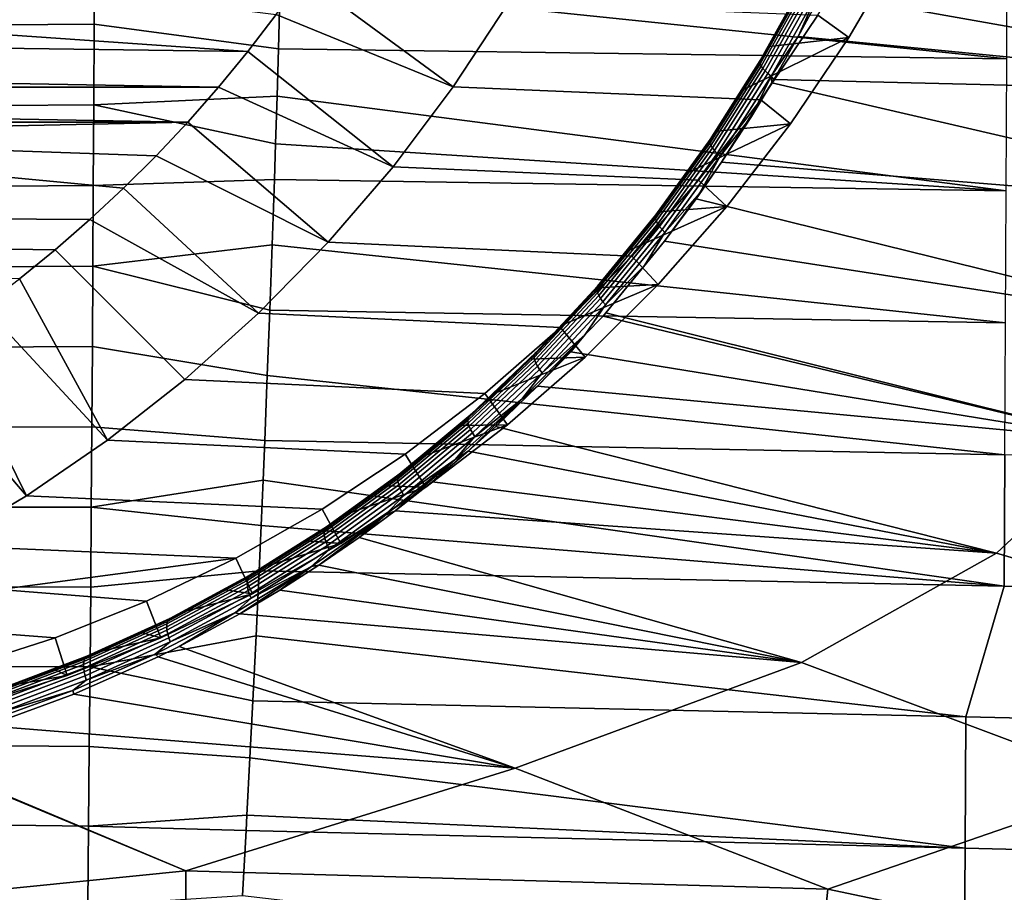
# Model space of a CAD drawing. Header units: metres. Extents: x -167 to 28, y -50 to 27.
# Tile 15 of 256: x -145.56 to -138.14, y -13.28 to -6.7. Entities that reach past the tile are written whole.
import ezdxf

# ---------------------------------------------------------------- set-up
doc = ezdxf.new("R2010")
doc.units = ezdxf.units.M
doc.layers.add('solid_12_065_011_XXX', color=7, linetype='CONTINUOUS')

msp = doc.modelspace()

# ---------------------------------------------------------------- linework, layer by layer
at = {"layer": 'solid_12_065_011_XXX'}
for points in [[(-135.211151, -7.264286, 103.172569), (-139.416504, -6.299138, 104.447922), (-139.196396, -5.826496, 104.295036), (-134.809875, -6.373309, 102.864845)], [(-138.115631, -5.998359, 123.036873), (-143.586014, -5.933397, 124.453827), (-143.598709, -6.427046, 124.41983), (-138.120132, -6.995918, 122.953148)], [(-139.54541, -6.666854, 106.551132), (-139.155731, -5.999982, 106.409302), (-138.911591, -6.15, 106.320442), (-139.311188, -6.83382, 106.465881)], [(-141.876099, -6.574573, 99.969131), (-142.293381, -7.207198, 100.121017), (-143.423584, -6.376627, 99.764374), (-143.22789, -6.083871, 99.693146)], [(-146.414078, -6.134423, 125.14621), (-146.402832, -6.744381, 125.097946), (-145.002396, -6.734292, 124.752998), (-144.999863, -6.124232, 124.799164)], [(-144.999863, -6.124232, 124.799164), (-145.002396, -6.734292, 124.752998), (-143.612427, -6.920525, 124.38311), (-143.598709, -6.427046, 124.41983)], [(-139.908081, -6.903455, 104.963013), (-139.311188, -6.83382, 106.465881), (-138.911591, -6.15, 106.320442), (-139.72403, -6.574152, 104.838005)], [(-135.211151, -7.264286, 103.172569), (-139.517227, -6.500115, 104.517143), (-139.416504, -6.299138, 104.447922)], [(-145.920578, -6.371409, 100.673203), (-143.628464, -6.662411, 99.838943), (-143.842026, -6.940525, 99.916672), (-146.345093, -6.768268, 100.827713)], [(-142.293381, -7.207198, 100.121017), (-143.628464, -6.662411, 99.838943), (-143.423584, -6.376627, 99.764374)], [(-139.635956, -6.386918, 104.701866), (-139.98027, -7.008977, 104.935837), (-139.973343, -7.000443, 104.967842), (-139.629593, -6.378839, 104.7341)], [(-139.629593, -6.378839, 104.7341), (-139.973343, -7.000443, 104.967842), (-139.72403, -6.574152, 104.838005)], [(-143.598709, -6.427046, 124.41983), (-143.612427, -6.920525, 124.38311), (-138.120132, -6.995918, 122.953148)], [(-139.637222, -6.397582, 104.669769), (-139.982239, -7.020367, 104.90403), (-139.98027, -7.008977, 104.935837), (-139.635956, -6.386918, 104.701866)], [(-139.633331, -6.410525, 104.638748), (-139.979202, -7.034288, 104.873329), (-139.982239, -7.020367, 104.90403), (-139.637222, -6.397582, 104.669769)], [(-139.62442, -6.425379, 104.609673), (-139.971237, -7.050342, 104.844627), (-139.979202, -7.034288, 104.873329), (-139.633331, -6.410525, 104.638748)], [(-139.610733, -6.441717, 104.583389), (-139.958557, -7.068067, 104.818733), (-139.971237, -7.050342, 104.844627), (-139.62442, -6.425379, 104.609673)], [(-139.592651, -6.459071, 104.560646), (-139.941559, -7.086958, 104.796387), (-139.958557, -7.068067, 104.818733), (-139.610733, -6.441717, 104.583389)], [(-139.570709, -6.476944, 104.542091), (-139.9207, -7.106472, 104.778244), (-139.941559, -7.086958, 104.796387), (-139.592651, -6.459071, 104.560646)], [(-139.545532, -6.494826, 104.528259), (-139.896591, -7.126052, 104.764801), (-139.9207, -7.106472, 104.778244), (-139.570709, -6.476944, 104.542091)], [(-139.545532, -6.494826, 104.528259), (-139.69165, -6.828612, 104.635902), (-139.896591, -7.126052, 104.764801)], [(-139.545532, -6.494826, 104.528259), (-139.517227, -6.500115, 104.517143), (-139.69165, -6.828612, 104.635902)], [(-135.211151, -7.264286, 103.172569), (-139.69165, -6.828612, 104.635902), (-139.517227, -6.500115, 104.517143)], [(-141.876099, -6.574573, 99.969131), (-139.54541, -6.666854, 106.551132), (-139.97522, -7.30515, 106.707573), (-142.293381, -7.207198, 100.121017)], [(-139.973343, -7.000443, 104.967842), (-139.908081, -6.903455, 104.963013), (-139.72403, -6.574152, 104.838005)], [(-142.293381, -7.207198, 100.121017), (-142.748138, -7.809983, 100.28653), (-143.842026, -6.940525, 99.916672), (-143.628464, -6.662411, 99.838943)], [(-139.97522, -7.30515, 106.707573), (-139.54541, -6.666854, 106.551132), (-139.311188, -6.83382, 106.465881), (-139.751404, -7.487547, 106.626106)], [(-146.402832, -6.744381, 125.097946), (-146.390594, -7.353288, 125.045158), (-145.005203, -7.343646, 124.702477), (-145.002396, -6.734292, 124.752998)], [(-145.002396, -6.734292, 124.752998), (-145.005203, -7.343646, 124.702477), (-143.623001, -7.278388, 124.354782), (-143.612427, -6.920525, 124.38311)], [(-144.064178, -7.210845, 99.997528), (-159.270355, -6.940525, 105.532127), (-156.767303, -6.768268, 104.621086), (-143.842026, -6.940525, 99.916672)], [(-146.345093, -6.768268, 100.827713), (-143.842026, -6.940525, 99.916672), (-156.767303, -6.768268, 104.621086)], [(-139.896591, -7.126052, 104.764801), (-139.69165, -6.828612, 104.635902), (-139.875366, -7.151179, 104.759483)], [(-135.211151, -7.264286, 103.172569), (-139.875366, -7.151179, 104.759483), (-139.69165, -6.828612, 104.635902)], [(-140.305115, -7.541825, 105.227249), (-139.751404, -7.487547, 106.626106), (-139.311188, -6.83382, 106.465881), (-140.101822, -7.226159, 105.09285)], [(-139.908081, -6.903455, 104.963013), (-140.101822, -7.226159, 105.09285), (-139.311188, -6.83382, 106.465881)], [(-139.973343, -7.000443, 104.967842), (-140.101822, -7.226159, 105.09285), (-139.908081, -6.903455, 104.963013)], [(-144.064178, -7.210845, 99.997528), (-159.048218, -7.210845, 105.451271), (-159.270355, -6.940525, 105.532127)], [(-142.748138, -7.809983, 100.28653), (-144.064178, -7.210845, 99.997528), (-143.842026, -6.940525, 99.916672)], [(-138.120132, -6.995918, 122.953148), (-143.612427, -6.920525, 124.38311), (-143.623001, -7.278388, 124.354782), (-138.125153, -7.992527, 122.856461)], [(-139.982239, -7.020367, 104.90403), (-140.360138, -7.617092, 105.154343), (-140.357437, -7.605084, 105.185867), (-139.98027, -7.008977, 104.935837)], [(-139.979202, -7.034288, 104.873329), (-140.357956, -7.631878, 105.123985), (-140.360138, -7.617092, 105.154343), (-139.982239, -7.020367, 104.90403)], [(-139.971237, -7.050342, 104.844627), (-140.350983, -7.649019, 105.09565), (-140.357956, -7.631878, 105.123985), (-139.979202, -7.034288, 104.873329)], [(-139.98027, -7.008977, 104.935837), (-140.357437, -7.605084, 105.185867), (-140.349945, -7.596198, 105.217651), (-139.973343, -7.000443, 104.967842)], [(-139.958557, -7.068067, 104.818733), (-140.339386, -7.668023, 105.07016), (-140.350983, -7.649019, 105.09565), (-139.971237, -7.050342, 104.844627)], [(-139.973343, -7.000443, 104.967842), (-140.349945, -7.596198, 105.217651), (-140.101822, -7.226159, 105.09285)], [(-139.941559, -7.086958, 104.796387), (-140.323517, -7.688348, 105.048241), (-140.339386, -7.668023, 105.07016), (-139.958557, -7.068067, 104.818733)], [(-139.9207, -7.106472, 104.778244), (-140.303833, -7.70941, 105.030525), (-140.323517, -7.688348, 105.048241), (-139.941559, -7.086958, 104.796387)], [(-139.896591, -7.126052, 104.764801), (-140.280884, -7.730607, 105.017509), (-140.303833, -7.70941, 105.030525), (-139.9207, -7.106472, 104.778244)], [(-139.896591, -7.126052, 104.764801), (-140.044907, -7.430209, 104.872177), (-140.280884, -7.730607, 105.017509)], [(-139.896591, -7.126052, 104.764801), (-139.891205, -7.177977, 104.770073), (-140.044907, -7.430209, 104.872177)], [(-139.896591, -7.126052, 104.764801), (-139.875366, -7.151179, 104.759483), (-139.891205, -7.177977, 104.770073)], [(-140.270004, -7.776482, 105.019798), (-140.044907, -7.430209, 104.872177), (-139.891205, -7.177977, 104.770073)], [(-135.703903, -8.147005, 103.531372), (-140.270004, -7.776482, 105.019798), (-139.891205, -7.177977, 104.770073)], [(-135.703903, -8.147005, 103.531372), (-139.891205, -7.177977, 104.770073), (-139.875366, -7.151179, 104.759483), (-135.211151, -7.264286, 103.172569)], [(-144.29483, -7.473298, 100.081482), (-158.817551, -7.473298, 105.367317), (-159.048218, -7.210845, 105.451271)], [(-144.064178, -7.210845, 99.997528), (-144.29483, -7.473298, 100.081482), (-159.048218, -7.210845, 105.451271)], [(-142.748138, -7.809983, 100.28653), (-143.238419, -8.380363, 100.464981), (-144.29483, -7.473298, 100.081482), (-144.064178, -7.210845, 99.997528)], [(-142.293381, -7.207198, 100.121017), (-139.97522, -7.30515, 106.707573), (-140.443314, -7.91213, 106.877945), (-142.748138, -7.809983, 100.28653)], [(-140.349945, -7.596198, 105.217651), (-140.305115, -7.541825, 105.227249), (-140.101822, -7.226159, 105.09285)], [(-146.390594, -7.353288, 125.045158), (-146.37735, -7.96104, 124.987854), (-145.00827, -7.952225, 124.647614), (-145.005203, -7.343646, 124.702477)], [(-145.005203, -7.343646, 124.702477), (-145.00827, -7.952225, 124.647614), (-143.642883, -7.906705, 124.301567), (-143.634109, -7.63611, 124.325027)], [(-145.005203, -7.343646, 124.702477), (-143.634109, -7.63611, 124.325027), (-143.623001, -7.278388, 124.354782)], [(-143.623001, -7.278388, 124.354782), (-143.634109, -7.63611, 124.325027), (-138.125153, -7.992527, 122.856461)], [(-140.443314, -7.91213, 106.877945), (-139.97522, -7.30515, 106.707573), (-139.751404, -7.487547, 106.626106), (-140.231323, -8.109874, 106.800781)], [(-148.987442, -7.571649, 101.789452), (-158.817551, -7.473298, 105.367317), (-144.29483, -7.473298, 100.081482)], [(-148.987442, -7.571649, 101.789452), (-144.29483, -7.473298, 100.081482), (-144.533585, -7.727372, 100.168381)], [(-143.238419, -8.380363, 100.464981), (-144.533585, -7.727372, 100.168381), (-144.29483, -7.473298, 100.081482)], [(-140.739563, -8.150144, 105.508095), (-140.231323, -8.109874, 106.800781), (-139.751404, -7.487547, 106.626106), (-140.517761, -7.849979, 105.365814)], [(-140.305115, -7.541825, 105.227249), (-140.517761, -7.849979, 105.365814), (-139.751404, -7.487547, 106.626106)], [(-140.280884, -7.730607, 105.017509), (-140.044907, -7.430209, 104.872177), (-140.270004, -7.776482, 105.019798), (-140.433517, -8.006712, 105.124413)], [(-148.987442, -7.571649, 101.789452), (-144.780212, -7.972842, 100.258141), (-145.034225, -8.209243, 100.350601), (-148.653748, -8.186715, 101.667992)], [(-148.987442, -7.571649, 101.789452), (-144.533585, -7.727372, 100.168381), (-144.780212, -7.972842, 100.258141)], [(-140.349945, -7.596198, 105.217651), (-140.517761, -7.849979, 105.365814), (-140.305115, -7.541825, 105.227249)], [(-143.634109, -7.63611, 124.325027), (-143.642883, -7.906705, 124.301567), (-138.125153, -7.992527, 122.856461)], [(-140.360138, -7.617092, 105.154343), (-140.770004, -8.185907, 105.418526), (-140.766586, -8.173388, 105.449783), (-140.357437, -7.605084, 105.185867)], [(-140.357956, -7.631878, 105.123985), (-140.768707, -8.201448, 105.388496), (-140.770004, -8.185907, 105.418526), (-140.360138, -7.617092, 105.154343)], [(-140.350983, -7.649019, 105.09565), (-140.762741, -8.219565, 105.360542), (-140.768707, -8.201448, 105.388496), (-140.357956, -7.631878, 105.123985)], [(-140.357437, -7.605084, 105.185867), (-140.766586, -8.173388, 105.449783), (-140.758545, -8.164247, 105.481361), (-140.349945, -7.596198, 105.217651)], [(-140.349945, -7.596198, 105.217651), (-140.758545, -8.164247, 105.481361), (-140.517761, -7.849979, 105.365814)], [(-140.339386, -7.668023, 105.07016), (-140.752274, -8.239739, 105.335464), (-140.762741, -8.219565, 105.360542), (-140.350983, -7.649019, 105.09565)], [(-140.323517, -7.688348, 105.048241), (-140.73761, -8.261393, 105.313988), (-140.752274, -8.239739, 105.335464), (-140.339386, -7.668023, 105.07016)], [(-140.303833, -7.70941, 105.030525), (-140.719162, -8.283905, 105.296722), (-140.73761, -8.261393, 105.313988), (-140.323517, -7.688348, 105.048241)], [(-140.280884, -7.730607, 105.017509), (-140.697464, -8.306633, 105.284164), (-140.719162, -8.283905, 105.296722), (-140.303833, -7.70941, 105.030525)], [(-143.238419, -8.380363, 100.464981), (-143.762146, -8.915923, 100.655602), (-144.780212, -7.972842, 100.258141), (-144.533585, -7.727372, 100.168381)], [(-140.433517, -8.006712, 105.124413), (-140.697464, -8.306633, 105.284164), (-140.280884, -7.730607, 105.017509)], [(-136.556015, -9.014598, 104.029945), (-140.462326, -8.053007, 105.144142), (-140.270004, -7.776482, 105.019798), (-135.703903, -8.147005, 103.531372)], [(-140.433517, -8.006712, 105.124413), (-140.270004, -7.776482, 105.019798), (-140.462326, -8.053007, 105.144142)], [(-142.748138, -7.809983, 100.28653), (-140.443314, -7.91213, 106.877945), (-140.947754, -8.48528, 107.061546), (-143.238419, -8.380363, 100.464981)], [(-140.758545, -8.164247, 105.481361), (-140.739563, -8.150144, 105.508095), (-140.517761, -7.849979, 105.365814)], [(-145.011627, -8.55996, 124.588417), (-143.659622, -8.399364, 124.256737), (-143.642883, -7.906705, 124.301567), (-145.00827, -7.952225, 124.647614)], [(-138.125153, -7.992527, 122.856461), (-143.642883, -7.906705, 124.301567), (-143.659622, -8.399364, 124.256737), (-138.130081, -8.988125, 122.74662)], [(-140.947754, -8.48528, 107.061546), (-140.443314, -7.91213, 106.877945), (-140.231323, -8.109874, 106.800781), (-140.748703, -8.697726, 106.989098)], [(-146.37735, -7.96104, 124.987854), (-146.363113, -8.567533, 124.926041), (-145.011627, -8.55996, 124.588417), (-145.00827, -7.952225, 124.647614)], [(-143.762146, -8.915923, 100.655602), (-145.034225, -8.209243, 100.350601), (-144.780212, -7.972842, 100.258141)], [(-140.697464, -8.306633, 105.284164), (-140.433517, -8.006712, 105.124413), (-140.699783, -8.372701, 105.295425), (-140.852142, -8.555292, 105.388817)], [(-140.433517, -8.006712, 105.124413), (-140.462326, -8.053007, 105.144142), (-140.699783, -8.372701, 105.295425)], [(-136.556015, -9.014598, 104.029945), (-140.699783, -8.372701, 105.295425), (-140.462326, -8.053007, 105.144142)], [(-141.209641, -8.7249, 105.802414), (-140.748703, -8.697726, 106.989098), (-140.231323, -8.109874, 106.800781), (-140.970261, -8.441936, 105.653809)], [(-140.766586, -8.173388, 105.449783), (-141.206833, -8.712053, 105.725365), (-141.198288, -8.702749, 105.75676), (-140.758545, -8.164247, 105.481361)], [(-140.758545, -8.164247, 105.481361), (-141.198288, -8.702749, 105.75676), (-140.970261, -8.441936, 105.653809)], [(-140.739563, -8.150144, 105.508095), (-140.970261, -8.441936, 105.653809), (-140.231323, -8.109874, 106.800781)], [(-140.758545, -8.164247, 105.481361), (-140.970261, -8.441936, 105.653809), (-140.739563, -8.150144, 105.508095)], [(-148.653748, -8.186715, 101.667992), (-145.034225, -8.209243, 100.350601), (-145.295578, -8.43651, 100.445717), (-149.188965, -8.37952, 101.862801)], [(-143.762146, -8.915923, 100.655602), (-144.317169, -9.41448, 100.857613), (-145.295578, -8.43651, 100.445717), (-145.034225, -8.209243, 100.350601)], [(-140.770004, -8.185907, 105.418526), (-141.210953, -8.724985, 105.694366), (-141.206833, -8.712053, 105.725365), (-140.766586, -8.173388, 105.449783)], [(-140.768707, -8.201448, 105.388496), (-141.210541, -8.741175, 105.66465), (-141.210953, -8.724985, 105.694366), (-140.770004, -8.185907, 105.418526)], [(-140.762741, -8.219565, 105.360542), (-141.205627, -8.760159, 105.63707), (-141.210541, -8.741175, 105.66465), (-140.768707, -8.201448, 105.388496)], [(-140.752274, -8.239739, 105.335464), (-141.19632, -8.781393, 105.612419), (-141.205627, -8.760159, 105.63707), (-140.762741, -8.219565, 105.360542)], [(-140.73761, -8.261393, 105.313988), (-141.182907, -8.80427, 105.591393), (-141.19632, -8.781393, 105.612419), (-140.752274, -8.239739, 105.335464)], [(-140.719162, -8.283905, 105.296722), (-141.165771, -8.828135, 105.5746), (-141.182907, -8.80427, 105.591393), (-140.73761, -8.261393, 105.313988)], [(-140.697464, -8.306633, 105.284164), (-141.145386, -8.852303, 105.562531), (-141.165771, -8.828135, 105.5746), (-140.719162, -8.283905, 105.296722)], [(-140.852142, -8.555292, 105.388817), (-141.145386, -8.852303, 105.562531), (-140.697464, -8.306633, 105.284164)], [(-149.188965, -8.37952, 101.862801), (-145.295578, -8.43651, 100.445717), (-145.564117, -8.654542, 100.543465), (-149.735397, -8.532762, 102.061684)], [(-143.238419, -8.380363, 100.464981), (-140.947754, -8.48528, 107.061546), (-141.486343, -9.022094, 107.257576), (-143.762146, -8.915923, 100.655602)], [(-137.286133, -9.876492, 104.504059), (-141.142563, -8.913181, 105.570938), (-140.699783, -8.372701, 105.295425), (-136.556015, -9.014598, 104.029945)], [(-140.852142, -8.555292, 105.388817), (-140.699783, -8.372701, 105.295425), (-141.142563, -8.913181, 105.570938)], [(-144.317169, -9.41448, 100.857613), (-144.901245, -9.874012, 101.070198), (-145.564117, -8.654542, 100.543465), (-145.295578, -8.43651, 100.445717)], [(-145.011627, -8.55996, 124.588417), (-143.677368, -8.891763, 124.209206), (-143.659622, -8.399364, 124.256737)], [(-143.659622, -8.399364, 124.256737), (-143.677368, -8.891763, 124.209206), (-138.130081, -8.988125, 122.74662)], [(-141.198288, -8.702749, 105.75676), (-141.209641, -8.7249, 105.802414), (-140.970261, -8.441936, 105.653809)], [(-141.486343, -9.022094, 107.257576), (-140.947754, -8.48528, 107.061546), (-140.748703, -8.697726, 106.989098), (-141.300339, -9.247525, 107.189873)], [(-146.363113, -8.567533, 124.926041), (-146.3479, -9.172668, 124.859749), (-145.015274, -9.166786, 124.524895), (-145.011627, -8.55996, 124.588417)], [(-145.011627, -8.55996, 124.588417), (-145.015274, -9.166786, 124.524895), (-143.696136, -9.383844, 124.158966), (-143.677368, -8.891763, 124.209206)], [(-141.145386, -8.852303, 105.562531), (-140.852142, -8.555292, 105.388817), (-141.163025, -8.936595, 105.583473), (-141.300034, -9.07448, 105.663437)], [(-140.852142, -8.555292, 105.388817), (-141.142563, -8.913181, 105.570938), (-141.163025, -8.936595, 105.583473)], [(-144.901245, -9.874012, 101.070198), (-145.839218, -8.862786, 100.643593), (-145.564117, -8.654542, 100.543465)], [(-141.713257, -9.262945, 106.106895), (-141.300339, -9.247525, 107.189873), (-140.748703, -8.697726, 106.989098), (-141.457397, -8.998682, 105.953568)], [(-141.210541, -8.741175, 105.66465), (-141.682541, -9.249268, 105.950226), (-141.682068, -9.232531, 105.979637), (-141.210953, -8.724985, 105.694366)], [(-141.205627, -8.760159, 105.63707), (-141.678665, -9.269012, 105.923019), (-141.682541, -9.249268, 105.950226), (-141.210541, -8.741175, 105.66465)], [(-141.210953, -8.724985, 105.694366), (-141.682068, -9.232531, 105.979637), (-141.677261, -9.21928, 106.010399), (-141.206833, -8.712053, 105.725365)], [(-141.19632, -8.781393, 105.612419), (-141.670547, -9.2912, 105.898788), (-141.678665, -9.269012, 105.923019), (-141.205627, -8.760159, 105.63707)], [(-141.206833, -8.712053, 105.725365), (-141.677261, -9.21928, 106.010399), (-141.668259, -9.209896, 106.041641), (-141.198288, -8.702749, 105.75676)], [(-141.198288, -8.702749, 105.75676), (-141.668259, -9.209896, 106.041641), (-141.209641, -8.7249, 105.802414)], [(-141.668259, -9.209896, 106.041641), (-141.457397, -8.998682, 105.953568), (-141.209641, -8.7249, 105.802414)], [(-141.209641, -8.7249, 105.802414), (-141.457397, -8.998682, 105.953568), (-140.748703, -8.697726, 106.989098)], [(-141.182907, -8.80427, 105.591393), (-141.658432, -9.315195, 105.878227), (-141.670547, -9.2912, 105.898788), (-141.19632, -8.781393, 105.612419)], [(-141.165771, -8.828135, 105.5746), (-141.642654, -9.34031, 105.861931), (-141.658432, -9.315195, 105.878227), (-141.182907, -8.80427, 105.591393)], [(-141.145386, -8.852303, 105.562531), (-141.623672, -9.365826, 105.850357), (-141.642654, -9.34031, 105.861931), (-141.165771, -8.828135, 105.5746)], [(-144.901245, -9.874012, 101.070198), (-145.511917, -10.29258, 101.292465), (-146.120651, -9.061091, 100.746025), (-145.839218, -8.862786, 100.643593)], [(-138.130081, -8.988125, 122.74662), (-143.677368, -8.891763, 124.209206), (-143.696136, -9.383844, 124.158966), (-138.135132, -9.982501, 122.62365)], [(-141.300034, -9.07448, 105.663437), (-141.623672, -9.365826, 105.850357), (-141.145386, -8.852303, 105.562531)], [(-143.762146, -8.915923, 100.655602), (-141.486343, -9.022094, 107.257576), (-142.056717, -9.52023, 107.465172), (-144.317169, -9.41448, 100.857613)], [(-141.300034, -9.07448, 105.663437), (-141.163025, -8.936595, 105.583473), (-137.286133, -9.876492, 104.504059), (-141.406555, -9.20546, 105.731194)], [(-137.286133, -9.876492, 104.504059), (-141.163025, -8.936595, 105.583473), (-141.142563, -8.913181, 105.570938)], [(-142.056717, -9.52023, 107.465172), (-141.486343, -9.022094, 107.257576), (-141.300339, -9.247525, 107.189873), (-141.884903, -9.758073, 107.402641)], [(-141.668259, -9.209896, 106.041641), (-141.713257, -9.262945, 106.106895), (-141.457397, -8.998682, 105.953568)], [(-145.511917, -10.29258, 101.292465), (-146.408142, -9.249285, 100.850662), (-146.120651, -9.061091, 100.746025)], [(-141.300034, -9.07448, 105.663437), (-141.657761, -9.465238, 105.88092), (-141.77623, -9.562681, 105.946205)], [(-141.300034, -9.07448, 105.663437), (-141.77623, -9.562681, 105.946205), (-141.623672, -9.365826, 105.850357)], [(-141.300034, -9.07448, 105.663437), (-141.406555, -9.20546, 105.731194), (-141.657761, -9.465238, 105.88092)], [(-146.3479, -9.172668, 124.859749), (-146.331741, -9.776357, 124.789009), (-145.019211, -9.772643, 124.457062), (-145.015274, -9.166786, 124.524895)], [(-145.015274, -9.166786, 124.524895), (-145.019211, -9.772643, 124.457062), (-143.715912, -9.875556, 124.106033), (-143.696136, -9.383844, 124.158966)], [(-137.286133, -9.876492, 104.504059), (-141.657761, -9.465238, 105.88092), (-141.406555, -9.20546, 105.731194)], [(-145.511917, -10.29258, 101.292465), (-146.146637, -10.668427, 101.523483), (-146.701492, -9.427197, 100.957428), (-146.408142, -9.249285, 100.850662)], [(-142.248093, -9.761608, 106.418236), (-141.884903, -9.758073, 107.402641), (-141.300339, -9.247525, 107.189873), (-141.976929, -9.517343, 106.261887)], [(-141.682541, -9.249268, 105.950226), (-142.183563, -9.72407, 106.242958), (-142.182236, -9.706878, 106.272079), (-141.682068, -9.232531, 105.979637)], [(-141.678665, -9.269012, 105.923019), (-142.18074, -9.744477, 106.21611), (-142.183563, -9.72407, 106.242958), (-141.682541, -9.249268, 105.950226)], [(-141.682068, -9.232531, 105.979637), (-142.182236, -9.706878, 106.272079), (-142.176788, -9.693392, 106.302635), (-141.677261, -9.21928, 106.010399)], [(-141.670547, -9.2912, 105.898788), (-142.173828, -9.767515, 106.192307), (-142.18074, -9.744477, 106.21611), (-141.678665, -9.269012, 105.923019)], [(-141.677261, -9.21928, 106.010399), (-142.176788, -9.693392, 106.302635), (-142.167374, -9.684, 106.333755), (-141.668259, -9.209896, 106.041641)], [(-141.668259, -9.209896, 106.041641), (-142.167374, -9.684, 106.333755), (-141.713257, -9.262945, 106.106895)], [(-142.167374, -9.684, 106.333755), (-141.976929, -9.517343, 106.261887), (-141.713257, -9.262945, 106.106895)], [(-141.713257, -9.262945, 106.106895), (-141.976929, -9.517343, 106.261887), (-141.300339, -9.247525, 107.189873)], [(-141.658432, -9.315195, 105.878227), (-142.16304, -9.792524, 106.172218), (-142.173828, -9.767515, 106.192307), (-141.670547, -9.2912, 105.898788)], [(-141.642654, -9.34031, 105.861931), (-142.148682, -9.818788, 106.156425), (-142.16304, -9.792524, 106.172218), (-141.658432, -9.315195, 105.878227)], [(-141.623672, -9.365826, 105.850357), (-142.131165, -9.845554, 106.145386), (-142.148682, -9.818788, 106.156425), (-141.642654, -9.34031, 105.861931)], [(-144.317169, -9.41448, 100.857613), (-142.056717, -9.52023, 107.465172), (-142.656509, -9.977626, 107.683479), (-144.901245, -9.874012, 101.070198)], [(-143.696136, -9.383844, 124.158966), (-143.715912, -9.875556, 124.106033), (-138.135132, -9.982501, 122.62365)], [(-141.77623, -9.562681, 105.946205), (-142.131165, -9.845554, 106.145386), (-141.623672, -9.365826, 105.850357)], [(-138.196304, -10.725477, 105.053444), (-141.973404, -9.768765, 106.0653), (-141.657761, -9.465238, 105.88092), (-137.286133, -9.876492, 104.504059)], [(-141.77623, -9.562681, 105.946205), (-141.657761, -9.465238, 105.88092), (-141.973404, -9.768765, 106.0653)], [(-142.656509, -9.977626, 107.683479), (-142.056717, -9.52023, 107.465172), (-141.884903, -9.758073, 107.402641), (-142.500244, -10.227306, 107.626602)], [(-141.77623, -9.562681, 105.946205), (-142.181625, -9.956138, 106.184662), (-142.279663, -10.01841, 106.235039)], [(-141.77623, -9.562681, 105.946205), (-142.279663, -10.01841, 106.235039), (-142.131165, -9.845554, 106.145386)], [(-142.167374, -9.684, 106.333755), (-142.248093, -9.761608, 106.418236), (-141.976929, -9.517343, 106.261887)], [(-141.77623, -9.562681, 105.946205), (-141.973404, -9.768765, 106.0653), (-142.181625, -9.956138, 106.184662)], [(-142.183563, -9.72407, 106.242958), (-142.712479, -10.163965, 106.540573), (-142.710312, -10.1464, 106.56942), (-142.182236, -9.706878, 106.272079)], [(-142.18074, -9.744477, 106.21611), (-142.710693, -10.184942, 106.514076), (-142.712479, -10.163965, 106.540573), (-142.183563, -9.72407, 106.242958)], [(-142.182236, -9.706878, 106.272079), (-142.710312, -10.1464, 106.56942), (-142.704269, -10.132752, 106.599792), (-142.176788, -9.693392, 106.302635)], [(-142.176788, -9.693392, 106.302635), (-142.704269, -10.132752, 106.599792), (-142.694504, -10.123411, 106.630814), (-142.167374, -9.684, 106.333755)], [(-142.167374, -9.684, 106.333755), (-142.694504, -10.123411, 106.630814), (-142.248093, -9.761608, 106.418236)], [(-146.331741, -9.776357, 124.789009), (-146.314697, -10.378509, 124.713844), (-145.023483, -10.377467, 124.384949), (-145.019211, -9.772643, 124.457062)], [(-145.019211, -9.772643, 124.457062), (-145.023483, -10.377467, 124.384949), (-143.728409, -10.174138, 124.072556), (-143.715912, -9.875556, 124.106033)], [(-142.526443, -9.995457, 106.575485), (-142.811615, -10.218637, 106.733192), (-142.500244, -10.227306, 107.626602), (-141.884903, -9.758073, 107.402641)], [(-142.173828, -9.767515, 106.192307), (-142.705002, -10.208733, 106.490692), (-142.710693, -10.184942, 106.514076), (-142.18074, -9.744477, 106.21611)], [(-142.16304, -9.792524, 106.172218), (-142.695572, -10.234654, 106.471085), (-142.705002, -10.208733, 106.490692), (-142.173828, -9.767515, 106.192307)], [(-142.148682, -9.818788, 106.156425), (-142.682678, -10.261966, 106.455818), (-142.695572, -10.234654, 106.471085), (-142.16304, -9.792524, 106.172218)], [(-142.694504, -10.123411, 106.630814), (-142.526443, -9.995457, 106.575485), (-142.248093, -9.761608, 106.418236)], [(-142.248093, -9.761608, 106.418236), (-142.526443, -9.995457, 106.575485), (-141.884903, -9.758073, 107.402641)], [(-138.196304, -10.725477, 105.053444), (-142.181625, -9.956138, 106.184662), (-141.973404, -9.768765, 106.0653)], [(-144.901245, -9.874012, 101.070198), (-142.656509, -9.977626, 107.683479), (-143.283173, -10.392313, 107.911568), (-145.511917, -10.29258, 101.292465)], [(-142.131165, -9.845554, 106.145386), (-142.666687, -10.289884, 106.445328), (-142.682678, -10.261966, 106.455818), (-142.148682, -9.818788, 106.156425)], [(-142.279663, -10.01841, 106.235039), (-142.666687, -10.289884, 106.445328), (-142.131165, -9.845554, 106.145386)], [(-143.728409, -10.174138, 124.072556), (-138.140152, -10.975656, 122.487465), (-138.135132, -9.982501, 122.62365), (-143.715912, -9.875556, 124.106033)], [(-134.973984, -11.675848, 104.269852), (-138.196304, -10.725477, 105.053444), (-137.286133, -9.876492, 104.504059), (-133.385345, -10.847661, 103.468231)], [(-143.283173, -10.392313, 107.911568), (-142.656509, -9.977626, 107.683479), (-142.500244, -10.227306, 107.626602), (-143.142197, -10.652112, 107.86026)], [(-142.694504, -10.123411, 106.630814), (-142.811615, -10.218637, 106.733192), (-142.526443, -9.995457, 106.575485)], [(-142.279663, -10.01841, 106.235039), (-142.73204, -10.407154, 106.491646), (-142.809204, -10.440192, 106.52784)], [(-142.279663, -10.01841, 106.235039), (-142.809204, -10.440192, 106.52784), (-142.666687, -10.289884, 106.445328)], [(-142.279663, -10.01841, 106.235039), (-142.453674, -10.18674, 106.337929), (-142.73204, -10.407154, 106.491646)], [(-138.196304, -10.725477, 105.053444), (-142.453674, -10.18674, 106.337929), (-142.181625, -9.956138, 106.184662)], [(-142.279663, -10.01841, 106.235039), (-142.181625, -9.956138, 106.184662), (-142.453674, -10.18674, 106.337929)], [(-132.521805, -11.093554, 120.982903), (-132.554337, -10.089643, 121.141312), (-138.135132, -9.982501, 122.62365), (-138.140152, -10.975656, 122.487465)], [(-142.712479, -10.163965, 106.540573), (-143.268097, -10.567343, 106.840805), (-143.265137, -10.54948, 106.8694), (-142.710312, -10.1464, 106.56942)], [(-142.710693, -10.184942, 106.514076), (-143.267334, -10.588806, 106.814651), (-143.268097, -10.567343, 106.840805), (-142.712479, -10.163965, 106.540573)], [(-142.710312, -10.1464, 106.56942), (-143.265137, -10.54948, 106.8694), (-143.258545, -10.535729, 106.899605), (-142.704269, -10.132752, 106.599792)], [(-142.704269, -10.132752, 106.599792), (-143.258545, -10.535729, 106.899605), (-143.248489, -10.526484, 106.930565), (-142.694504, -10.123411, 106.630814)], [(-142.694504, -10.123411, 106.630814), (-143.248489, -10.526484, 106.930565), (-142.811615, -10.218637, 106.733192)], [(-145.023483, -10.377467, 124.384949), (-143.74321, -10.5162, 124.032967), (-143.728409, -10.174138, 124.072556)], [(-143.728409, -10.174138, 124.072556), (-143.74321, -10.5162, 124.032967), (-138.140152, -10.975656, 122.487465)], [(-143.103271, -10.430955, 106.891068), (-143.401108, -10.632242, 107.04866), (-143.142197, -10.652112, 107.86026), (-142.500244, -10.227306, 107.626602)], [(-142.705002, -10.208733, 106.490692), (-143.262863, -10.613256, 106.791687), (-143.267334, -10.588806, 106.814651), (-142.710693, -10.184942, 106.514076)], [(-142.695572, -10.234654, 106.471085), (-143.254822, -10.639992, 106.77256), (-143.262863, -10.613256, 106.791687), (-142.705002, -10.208733, 106.490692)], [(-142.682678, -10.261966, 106.455818), (-143.243439, -10.668248, 106.757828), (-143.254822, -10.639992, 106.77256), (-142.695572, -10.234654, 106.471085)], [(-143.248489, -10.526484, 106.930565), (-143.103271, -10.430955, 106.891068), (-142.811615, -10.218637, 106.733192)], [(-142.811615, -10.218637, 106.733192), (-143.103271, -10.430955, 106.891068), (-142.500244, -10.227306, 107.626602)], [(-138.196304, -10.725477, 105.053444), (-142.73204, -10.407154, 106.491646), (-142.453674, -10.18674, 106.337929)], [(-145.511917, -10.29258, 101.292465), (-143.283173, -10.392313, 107.911568), (-143.933929, -10.762477, 108.148422), (-146.146637, -10.668427, 101.523483)], [(-142.666687, -10.289884, 106.445328), (-143.229019, -10.697216, 106.74791), (-143.243439, -10.668248, 106.757828), (-142.682678, -10.261966, 106.455818)], [(-142.809204, -10.440192, 106.52784), (-143.229019, -10.697216, 106.74791), (-142.666687, -10.289884, 106.445328)], [(-146.314697, -10.378509, 124.713844), (-146.296768, -10.979035, 124.634285), (-145.028091, -10.981198, 124.308563), (-145.023483, -10.377467, 124.384949)], [(-145.023483, -10.377467, 124.384949), (-145.028091, -10.981198, 124.308563), (-143.758484, -10.858085, 123.992065), (-143.74321, -10.5162, 124.032967)], [(-143.933929, -10.762477, 108.148422), (-143.283173, -10.392313, 107.911568), (-143.142197, -10.652112, 107.86026), (-143.808884, -11.031343, 108.102913)], [(-143.248489, -10.526484, 106.930565), (-143.401108, -10.632242, 107.04866), (-143.103271, -10.430955, 106.891068)], [(-142.809204, -10.440192, 106.52784), (-143.306503, -10.816622, 106.799057), (-143.363739, -10.82658, 106.82254)], [(-142.809204, -10.440192, 106.52784), (-143.363739, -10.82658, 106.82254), (-143.229019, -10.697216, 106.74791)], [(-142.809204, -10.440192, 106.52784), (-143.004379, -10.608543, 106.639008), (-143.306503, -10.816622, 106.799057)], [(-139.667969, -11.550595, 105.799553), (-143.004379, -10.608543, 106.639008), (-142.73204, -10.407154, 106.491646), (-138.196304, -10.725477, 105.053444)], [(-142.809204, -10.440192, 106.52784), (-142.73204, -10.407154, 106.491646), (-143.004379, -10.608543, 106.639008)], [(-143.265137, -10.54948, 106.8694), (-143.845245, -10.914622, 107.169838), (-143.83815, -10.900817, 107.199905), (-143.258545, -10.535729, 106.899605)], [(-143.258545, -10.535729, 106.899605), (-143.83815, -10.900817, 107.199905), (-143.827866, -10.891699, 107.230835), (-143.248489, -10.526484, 106.930565)], [(-143.248489, -10.526484, 106.930565), (-143.827866, -10.891699, 107.230835), (-143.401108, -10.632242, 107.04866)], [(-143.74321, -10.5162, 124.032967), (-143.758484, -10.858085, 123.992065), (-138.140152, -10.975656, 122.487465)], [(-143.267334, -10.588806, 106.814651), (-143.849213, -10.954595, 107.115662), (-143.848969, -10.932721, 107.141487), (-143.268097, -10.567343, 106.840805)], [(-143.262863, -10.613256, 106.791687), (-143.845963, -10.979617, 107.093109), (-143.849213, -10.954595, 107.115662), (-143.267334, -10.588806, 106.814651)], [(-143.268097, -10.567343, 106.840805), (-143.848969, -10.932721, 107.141487), (-143.845245, -10.914622, 107.169838), (-143.265137, -10.54948, 106.8694)], [(-143.254822, -10.639992, 106.77256), (-143.839325, -11.007072, 107.074478), (-143.845963, -10.979617, 107.093109), (-143.262863, -10.613256, 106.791687)], [(-139.667969, -11.550595, 105.799553), (-143.306503, -10.816622, 106.799057), (-143.004379, -10.608543, 106.639008)], [(-145.715698, -11, 104.748932), (-146.146637, -10.668427, 101.523483), (-143.933929, -10.762477, 108.148422)], [(-143.704819, -10.822383, 107.205727), (-144.014099, -11.001273, 107.362), (-143.808884, -11.031343, 108.102913), (-143.142197, -10.652112, 107.86026)], [(-143.243439, -10.668248, 106.757828), (-143.829468, -11.036173, 107.060287), (-143.839325, -11.007072, 107.074478), (-143.254822, -10.639992, 106.77256)], [(-143.229019, -10.697216, 106.74791), (-143.816681, -11.066087, 107.050957), (-143.829468, -11.036173, 107.060287), (-143.243439, -10.668248, 106.757828)], [(-143.827866, -10.891699, 107.230835), (-143.704819, -10.822383, 107.205727), (-143.401108, -10.632242, 107.04866)], [(-143.401108, -10.632242, 107.04866), (-143.704819, -10.822383, 107.205727), (-143.142197, -10.652112, 107.86026)], [(-145.715698, -11, 104.748932), (-143.933929, -10.762477, 108.148422), (-144.606033, -11.086544, 108.393051)], [(-144.606033, -11.086544, 108.393051), (-143.933929, -10.762477, 108.148422), (-143.808884, -11.031343, 108.102913), (-144.498413, -11.363818, 108.353874)], [(-143.363739, -10.82658, 106.82254), (-143.816681, -11.066087, 107.050957), (-143.229019, -10.697216, 106.74791)], [(-137.196182, -12.47517, 105.284172), (-139.667969, -11.550595, 105.799553), (-138.196304, -10.725477, 105.053444), (-134.973984, -11.675848, 104.269852)], [(-143.827866, -10.891699, 107.230835), (-144.014099, -11.001273, 107.362), (-143.704819, -10.822383, 107.205727)], [(-143.363739, -10.82658, 106.82254), (-143.902908, -11.183833, 107.104607), (-143.941788, -11.176272, 107.117188)], [(-143.363739, -10.82658, 106.82254), (-143.941788, -11.176272, 107.117188), (-143.816681, -11.066087, 107.050957)], [(-143.363739, -10.82658, 106.82254), (-143.602097, -11.005537, 106.952194), (-143.902908, -11.183833, 107.104607)], [(-139.667969, -11.550595, 105.799553), (-143.602097, -11.005537, 106.952194), (-143.306503, -10.816622, 106.799057)], [(-143.363739, -10.82658, 106.82254), (-143.306503, -10.816622, 106.799057), (-143.602097, -11.005537, 106.952194)], [(-145.033051, -11.583775, 124.227928), (-143.781281, -11.348824, 123.93103), (-143.758484, -10.858085, 123.992065), (-145.028091, -10.981198, 124.308563)], [(-143.848969, -10.932721, 107.141487), (-144.453354, -11.258723, 107.440521), (-144.448898, -11.240439, 107.468643), (-143.845245, -10.914622, 107.169838)], [(-143.845245, -10.914622, 107.169838), (-144.448898, -11.240439, 107.468643), (-144.44136, -11.226612, 107.498596), (-143.83815, -10.900817, 107.199905)], [(-143.83815, -10.900817, 107.199905), (-144.44136, -11.226612, 107.498596), (-144.430923, -11.217639, 107.529518), (-143.827866, -10.891699, 107.230835)], [(-143.827866, -10.891699, 107.230835), (-144.430923, -11.217639, 107.529518), (-144.014099, -11.001273, 107.362)], [(-143.781281, -11.348824, 123.93103), (-138.427948, -11.961018, 122.414429), (-138.140152, -10.975656, 122.487465), (-143.758484, -10.858085, 123.992065)], [(-146.296768, -10.979035, 124.634285), (-146.278015, -11.577846, 124.550369), (-145.033051, -11.583775, 124.227928), (-145.028091, -10.981198, 124.308563)], [(-143.849213, -10.954595, 107.115662), (-144.454575, -11.280941, 107.415024), (-144.453354, -11.258723, 107.440521), (-143.848969, -10.932721, 107.141487)], [(-143.845963, -10.979617, 107.093109), (-144.452545, -11.306456, 107.392883), (-144.454575, -11.280941, 107.415024), (-143.849213, -10.954595, 107.115662)], [(-143.839325, -11.007072, 107.074478), (-144.447311, -11.334538, 107.374741), (-144.452545, -11.306456, 107.392883), (-143.845963, -10.979617, 107.093109)], [(-138.427948, -11.961018, 122.414429), (-133.050812, -12.083364, 120.961563), (-132.521805, -11.093554, 120.982903), (-138.140152, -10.975656, 122.487465)], [(-145.715698, -11, 104.748932), (-144.606033, -11.086544, 108.393051), (-145.296661, -11.363161, 108.644417), (-146.378082, -11.281137, 104.990013)], [(-144.32869, -11.168821, 107.517128), (-144.648239, -11.324946, 107.670906), (-144.498413, -11.363818, 108.353874), (-143.808884, -11.031343, 108.102913)], [(-143.829468, -11.036173, 107.060287), (-144.439026, -11.364384, 107.361107), (-144.447311, -11.334538, 107.374741), (-143.839325, -11.007072, 107.074478)], [(-143.816681, -11.066087, 107.050957), (-144.427917, -11.395137, 107.352379), (-144.439026, -11.364384, 107.361107), (-143.829468, -11.036173, 107.060287)], [(-144.430923, -11.217639, 107.529518), (-144.32869, -11.168821, 107.517128), (-144.014099, -11.001273, 107.362)], [(-144.014099, -11.001273, 107.362), (-144.32869, -11.168821, 107.517128), (-143.808884, -11.031343, 108.102913)], [(-139.667969, -11.550595, 105.799553), (-143.902908, -11.183833, 107.104607), (-143.602097, -11.005537, 106.952194)], [(-145.296661, -11.363161, 108.644417), (-144.606033, -11.086544, 108.393051), (-144.498413, -11.363818, 108.353874), (-145.206177, -11.647292, 108.611488)], [(-143.941788, -11.176272, 107.117188), (-144.427917, -11.395137, 107.352379), (-143.816681, -11.066087, 107.050957)], [(-144.430923, -11.217639, 107.529518), (-144.648239, -11.324946, 107.670906), (-144.32869, -11.168821, 107.517128)], [(-144.541733, -11.488026, 107.409859), (-143.941788, -11.176272, 107.117188), (-144.360077, -11.429529, 107.329712), (-144.519608, -11.508461, 107.406441)], [(-143.941788, -11.176272, 107.117188), (-144.541733, -11.488026, 107.409859), (-144.427917, -11.395137, 107.352379)], [(-143.941788, -11.176272, 107.117188), (-143.902908, -11.183833, 107.104607), (-144.360077, -11.429529, 107.329712)], [(-141.827957, -12.346536, 106.775726), (-144.360077, -11.429529, 107.329712), (-143.902908, -11.183833, 107.104607), (-139.667969, -11.550595, 105.799553)], [(-146.378082, -11.281137, 104.990013), (-145.296661, -11.363161, 108.644417), (-146.002808, -11.591116, 108.901436), (-147.055847, -11.517171, 105.236702)], [(-144.454575, -11.280941, 107.415024), (-145.081711, -11.566475, 107.710648), (-145.079514, -11.543972, 107.735832), (-144.453354, -11.258723, 107.440521)], [(-144.452545, -11.306456, 107.392883), (-145.080872, -11.592409, 107.688927), (-145.081711, -11.566475, 107.710648), (-144.454575, -11.280941, 107.415024)], [(-144.453354, -11.258723, 107.440521), (-145.079514, -11.543972, 107.735832), (-145.074371, -11.525543, 107.763741), (-144.448898, -11.240439, 107.468643)], [(-144.448898, -11.240439, 107.468643), (-145.074371, -11.525543, 107.763741), (-145.066437, -11.511717, 107.793594), (-144.44136, -11.226612, 107.498596)], [(-144.44136, -11.226612, 107.498596), (-145.066437, -11.511717, 107.793594), (-145.055908, -11.502889, 107.824524), (-144.430923, -11.217639, 107.529518)], [(-144.430923, -11.217639, 107.529518), (-145.055908, -11.502889, 107.824524), (-144.648239, -11.324946, 107.670906)], [(-144.447311, -11.334538, 107.374741), (-145.077057, -11.621032, 107.671272), (-145.080872, -11.592409, 107.688927), (-144.452545, -11.306456, 107.392883)], [(-144.439026, -11.364384, 107.361107), (-145.070358, -11.651523, 107.658211), (-145.077057, -11.621032, 107.671272), (-144.447311, -11.334538, 107.374741)], [(-145.055908, -11.502889, 107.824524), (-144.972504, -11.469581, 107.822983), (-144.648239, -11.324946, 107.670906)], [(-145.033051, -11.583775, 124.227928), (-143.805084, -11.839103, 123.86731), (-143.781281, -11.348824, 123.93103)], [(-144.648239, -11.324946, 107.670906), (-144.972504, -11.469581, 107.822983), (-144.498413, -11.363818, 108.353874)], [(-143.781281, -11.348824, 123.93103), (-143.805084, -11.839103, 123.86731), (-138.427948, -11.961018, 122.414429)], [(-146.002808, -11.591116, 108.901436), (-145.296661, -11.363161, 108.644417), (-145.206177, -11.647292, 108.611488), (-145.929413, -11.880773, 108.874725)], [(-144.972504, -11.469581, 107.822983), (-145.301178, -11.602689, 107.973175), (-145.206177, -11.647292, 108.611488), (-144.498413, -11.363818, 108.353874)], [(-144.427917, -11.395137, 107.352379), (-145.060974, -11.683009, 107.650101), (-145.070358, -11.651523, 107.658211), (-144.439026, -11.364384, 107.361107)], [(-144.541733, -11.488026, 107.409859), (-145.060974, -11.683009, 107.650101), (-144.427917, -11.395137, 107.352379)], [(-141.827957, -12.346536, 106.775726), (-144.519608, -11.508461, 107.406441), (-144.360077, -11.429529, 107.329712)], [(-145.066437, -11.511717, 107.793594), (-145.711487, -11.754866, 108.082954), (-145.700928, -11.746173, 108.113914), (-145.055908, -11.502889, 107.824524)], [(-145.055908, -11.502889, 107.824524), (-145.700928, -11.746173, 108.113914), (-145.301178, -11.602689, 107.973175)], [(-145.055908, -11.502889, 107.824524), (-145.301178, -11.602689, 107.973175), (-144.972504, -11.469581, 107.822983)], [(-145.161957, -11.760592, 107.698669), (-144.541733, -11.488026, 107.409859), (-144.519608, -11.508461, 107.406441), (-145.154999, -11.790015, 107.702858)], [(-144.541733, -11.488026, 107.409859), (-145.161957, -11.760592, 107.698669), (-145.060974, -11.683009, 107.650101)], [(-141.827957, -12.346536, 106.775726), (-145.154999, -11.790015, 107.702858), (-144.519608, -11.508461, 107.406441)], [(-146.278015, -11.577846, 124.550369), (-146.258469, -12.174852, 124.46212), (-145.038376, -12.185136, 124.143059), (-145.033051, -11.583775, 124.227928)], [(-145.080872, -11.592409, 107.688927), (-145.729065, -11.836248, 107.979309), (-145.728699, -11.809963, 108.000618), (-145.081711, -11.566475, 107.710648)], [(-145.081711, -11.566475, 107.710648), (-145.728699, -11.809963, 108.000618), (-145.725571, -11.787224, 108.025482), (-145.079514, -11.543972, 107.735832)], [(-145.079514, -11.543972, 107.735832), (-145.725571, -11.787224, 108.025482), (-145.719772, -11.768681, 108.053192), (-145.074371, -11.525543, 107.763741)], [(-145.074371, -11.525543, 107.763741), (-145.719772, -11.768681, 108.053192), (-145.711487, -11.754866, 108.082954), (-145.066437, -11.511717, 107.793594)], [(-139.469971, -13.261095, 106.316895), (-141.827957, -12.346536, 106.775726), (-139.667969, -11.550595, 105.799553), (-137.196182, -12.47517, 105.284172)], [(-145.633987, -11.724229, 108.121284), (-145.970703, -11.834189, 108.267151), (-145.929413, -11.880773, 108.874725), (-145.206177, -11.647292, 108.611488)], [(-145.077057, -11.621032, 107.671272), (-145.726669, -11.865326, 107.962158), (-145.729065, -11.836248, 107.979309), (-145.080872, -11.592409, 107.688927)], [(-145.070358, -11.651523, 107.658211), (-145.721588, -11.896364, 107.949669), (-145.726669, -11.865326, 107.962158), (-145.077057, -11.621032, 107.671272)], [(-145.060974, -11.683009, 107.650101), (-145.713959, -11.928473, 107.942192), (-145.721588, -11.896364, 107.949669), (-145.070358, -11.651523, 107.658211)], [(-145.700928, -11.746173, 108.113914), (-145.633987, -11.724229, 108.121284), (-145.301178, -11.602689, 107.973175)], [(-145.301178, -11.602689, 107.973175), (-145.633987, -11.724229, 108.121284), (-145.206177, -11.647292, 108.611488)], [(-145.033051, -11.583775, 124.227928), (-145.038376, -12.185136, 124.143059), (-143.826889, -12.270613, 123.80896), (-143.805084, -11.839103, 123.86731)], [(-145.161957, -11.760592, 107.698669), (-145.713959, -11.928473, 107.942192), (-145.060974, -11.683009, 107.650101)], [(-145.161957, -11.760592, 107.698669), (-145.154999, -11.790015, 107.702858), (-145.806656, -12.027864, 107.992027), (-145.800659, -11.992905, 107.981911)], [(-141.827957, -12.346536, 106.775726), (-145.806656, -12.027864, 107.992027), (-145.154999, -11.790015, 107.702858)], [(-145.161957, -11.760592, 107.698669), (-145.800659, -11.992905, 107.981911), (-145.713959, -11.928473, 107.942192)], [(-143.826889, -12.270613, 123.80896), (-138.434525, -12.950809, 122.252838), (-138.427948, -11.961018, 122.414429), (-143.805084, -11.839103, 123.86731)], [(-144.309341, -13.122429, 107.855499), (-146.459686, -12.21856, 108.267288), (-145.806656, -12.027864, 107.992027), (-141.827957, -12.346536, 106.775726)], [(-133.013351, -13.083685, 120.773903), (-133.050812, -12.083364, 120.961563), (-138.427948, -11.961018, 122.414429), (-138.434525, -12.950809, 122.252838)], [(-146.258469, -12.174852, 124.46212), (-146.238159, -12.769965, 124.369568), (-145.044098, -12.785219, 124.05397), (-145.038376, -12.185136, 124.143059)], [(-149.083511, -13.60289, 109.57682), (-149.148773, -12.984161, 109.39402), (-146.471405, -12.221568, 108.272102), (-144.309341, -13.122429, 107.855499)], [(-144.309341, -13.122429, 107.855499), (-146.471405, -12.221568, 108.272102), (-146.459686, -12.21856, 108.267288)], [(-145.038376, -12.185136, 124.143059), (-145.044098, -12.785219, 124.05397), (-143.849457, -12.701685, 123.748528), (-143.826889, -12.270613, 123.80896)], [(-143.826889, -12.270613, 123.80896), (-143.849457, -12.701685, 123.748528), (-138.434525, -12.950809, 122.252838)], [(-139.469971, -13.261095, 106.316895), (-144.309341, -13.122429, 107.855499), (-141.827957, -12.346536, 106.775726)], [(-134.802414, -14.240146, 105.172165), (-139.469971, -13.261095, 106.316895), (-137.196182, -12.47517, 105.284172), (-134.63063, -13.40009, 104.778198)], [(-146.238159, -12.769965, 124.369568), (-146.217117, -13.363093, 124.272751), (-145.050217, -13.383965, 123.960686), (-145.044098, -12.785219, 124.05397)], [(-145.044098, -12.785219, 124.05397), (-143.855698, -12.818193, 123.731834), (-143.849457, -12.701685, 123.748528)], [(-143.849457, -12.701685, 123.748528), (-143.855698, -12.818193, 123.731834), (-138.434525, -12.950809, 122.252838)], [(-145.044098, -12.785219, 124.05397), (-145.050217, -13.383965, 123.960686), (-143.882523, -13.307381, 123.660019), (-143.855698, -12.818193, 123.731834)], [(-143.882523, -13.307381, 123.660019), (-138.44046, -13.939044, 122.077774), (-138.434525, -12.950809, 122.252838), (-143.855698, -12.818193, 123.731834)], [(-132.970581, -14.082664, 120.570038), (-133.013351, -13.083685, 120.773903), (-138.434525, -12.950809, 122.252838), (-138.44046, -13.939044, 122.077774)], [(-144.30719, -13.960788, 108.153297), (-149.059647, -13.821669, 109.643707), (-149.083511, -13.60289, 109.57682), (-144.309341, -13.122429, 107.855499)], [(-144.30719, -13.960788, 108.153297), (-144.309341, -13.122429, 107.855499), (-139.469971, -13.261095, 106.316895), (-139.554779, -14.100296, 106.662788)], [(-138.471466, -14.786439, 106.589531), (-139.554779, -14.100296, 106.662788), (-139.469971, -13.261095, 106.316895), (-134.802414, -14.240146, 105.172165)]]:
    msp.add_3dface(points, dxfattribs=at)

doc.saveas('drawing.dxf')
